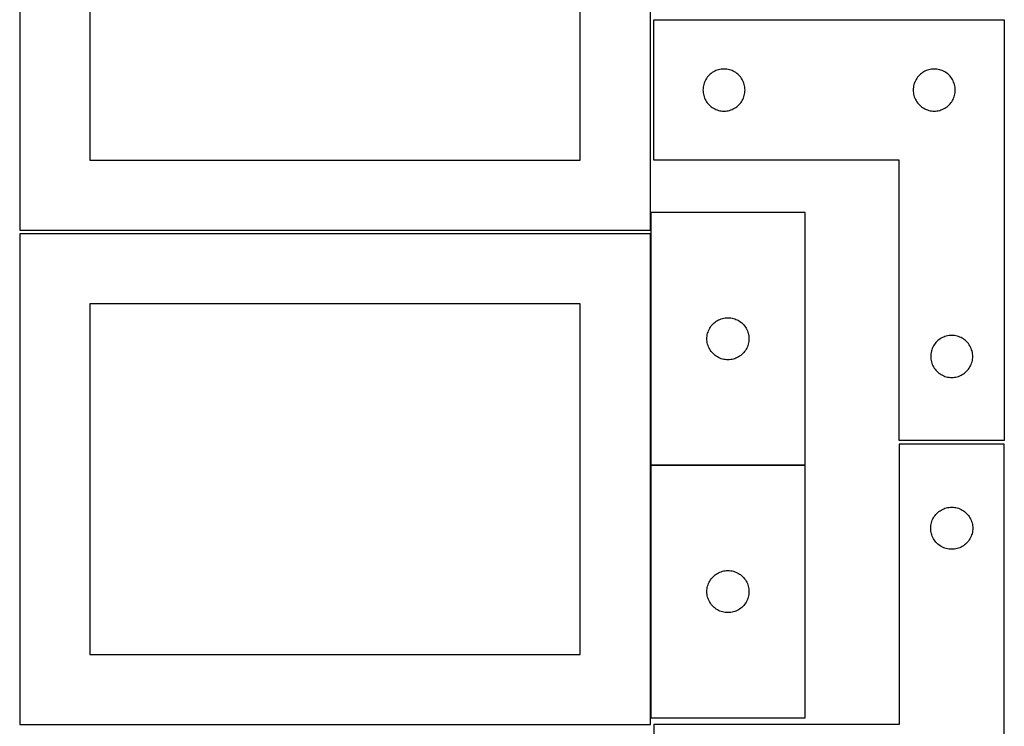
# Model space of a CAD drawing. Header units: millimetres. Extents: x 7 to 1243, y 7 to 2493.
# Tile 4 of 18: x 821 to 1243, y 429 to 731. Entities that reach past the tile are written whole.
import ezdxf

# ---------------------------------------------------------------- set-up
doc = ezdxf.new("R2010")
doc.units = ezdxf.units.MM
doc.layers.add('COMMON', color=5, linetype='CONTINUOUS', true_color=0x0000ff)
doc.layers.add('CUT', color=7, linetype='CONTINUOUS', true_color=0x000000)

msp = doc.modelspace()

# ---------------------------------------------------------------- linework, layer by layer
at = {"layer": 'COMMON'}
for p, q in [((1091.183738, 639.562929), (1091.183738, 540.646427)), ((1091.183738, 540.446426), (1091.183738, 432.446426)), ((1157.283739, 540.546427), (1091.283739, 540.546427))]:
    msp.add_line(p, q, dxfattribs=at)
at = {"layer": 'CUT'}
for p, q in [((821.083738, 851.083864), (821.083738, 641.083864)), ((1091.083738, 641.083864), (1091.083738, 851.083864)), ((851.083738, 821.083864), (851.083738, 671.083864)), ((1061.083738, 671.083864), (1061.083738, 821.083864)), ((1092.604731, 671.08387), (1092.604731, 731.08387)), ((1092.604731, 731.08387), (1242.604731, 731.08387)), ((1242.604731, 731.08387), (1242.604731, 551.08387)), ((1117.125879, 708.22405), (1116.670619, 707.850429)), ((1117.604599, 708.567097), (1117.125879, 708.22405)), ((1118.104731, 708.878099), (1117.604599, 708.567097)), ((1118.624133, 709.155725), (1118.104731, 708.878099)), ((1119.16058, 709.398786), (1118.624133, 709.155725)), ((1119.711776, 709.606241), (1119.16058, 709.398786)), ((1120.27536, 709.777203), (1119.711776, 709.606241)), ((1120.848918, 709.910938), (1120.27536, 709.777203)), ((1121.429996, 710.006874), (1120.848918, 709.910938)), ((1122.016103, 710.064601), (1121.429996, 710.006874)), ((1122.604731, 710.08387), (1122.016103, 710.064601)), ((1123.19336, 710.064601), (1122.604731, 710.08387)), ((1123.779467, 710.006874), (1123.19336, 710.064601)), ((1124.360544, 709.910938), (1123.779467, 710.006874)), ((1124.934103, 709.777203), (1124.360544, 709.910938)), ((1125.497687, 709.606241), (1124.934103, 709.777203)), ((1126.048882, 709.398786), (1125.497687, 709.606241)), ((1126.58533, 709.155725), (1126.048882, 709.398786)), ((1127.104731, 708.878099), (1126.58533, 709.155725)), ((1127.604863, 708.567097), (1127.104731, 708.878099)), ((1128.083584, 708.22405), (1127.604863, 708.567097)), ((1128.538844, 707.850429), (1128.083584, 708.22405)), ((1207.125879, 708.22405), (1206.670619, 707.850429)), ((1207.604599, 708.567097), (1207.125879, 708.22405)), ((1208.104731, 708.878099), (1207.604599, 708.567097)), ((1208.624133, 709.155725), (1208.104731, 708.878099)), ((1209.16058, 709.398786), (1208.624133, 709.155725)), ((1209.711776, 709.606241), (1209.16058, 709.398786)), ((1210.27536, 709.777203), (1209.711776, 709.606241)), ((1210.848918, 709.910938), (1210.27536, 709.777203)), ((1211.429996, 710.006874), (1210.848918, 709.910938)), ((1212.016103, 710.064601), (1211.429996, 710.006874)), ((1212.604731, 710.08387), (1212.016103, 710.064601)), ((1213.19336, 710.064601), (1212.604731, 710.08387)), ((1213.779467, 710.006874), (1213.19336, 710.064601)), ((1214.360544, 709.910938), (1213.779467, 710.006874)), ((1214.934103, 709.777203), (1214.360544, 709.910938)), ((1215.497687, 709.606241), (1214.934103, 709.777203)), ((1216.048882, 709.398786), (1215.497687, 709.606241)), ((1216.58533, 709.155725), (1216.048882, 709.398786)), ((1217.104731, 708.878099), (1216.58533, 709.155725)), ((1217.604863, 708.567097), (1217.104731, 708.878099)), ((1218.083584, 708.22405), (1217.604863, 708.567097)), ((1218.538844, 707.850429), (1218.083584, 708.22405)), ((1114.08236, 703.976826), (1113.911399, 703.413242)), ((1114.289816, 704.528021), (1114.08236, 703.976826)), ((1114.532877, 705.064469), (1114.289816, 704.528021)), ((1114.810503, 705.58387), (1114.532877, 705.064469)), ((1115.121505, 706.084002), (1114.810503, 705.58387)), ((1115.464551, 706.562723), (1115.121505, 706.084002)), ((1115.838173, 707.017983), (1115.464551, 706.562723)), ((1116.24077, 707.447831), (1115.838173, 707.017983)), ((1116.670619, 707.850429), (1116.24077, 707.447831)), ((1128.968692, 707.447831), (1128.538844, 707.850429)), ((1129.37129, 707.017983), (1128.968692, 707.447831)), ((1129.744911, 706.562723), (1129.37129, 707.017983)), ((1130.087958, 706.084002), (1129.744911, 706.562723)), ((1130.39896, 705.58387), (1130.087958, 706.084002)), ((1130.676586, 705.064469), (1130.39896, 705.58387)), ((1130.919647, 704.528021), (1130.676586, 705.064469)), ((1131.127103, 703.976826), (1130.919647, 704.528021)), ((1131.298064, 703.413242), (1131.127103, 703.976826)), ((1204.08236, 703.976826), (1203.911399, 703.413242)), ((1204.289816, 704.528021), (1204.08236, 703.976826)), ((1204.532877, 705.064469), (1204.289816, 704.528021)), ((1204.810503, 705.58387), (1204.532877, 705.064469)), ((1205.121505, 706.084002), (1204.810503, 705.58387)), ((1205.464551, 706.562723), (1205.121505, 706.084002)), ((1205.838173, 707.017983), (1205.464551, 706.562723)), ((1206.24077, 707.447831), (1205.838173, 707.017983)), ((1206.670619, 707.850429), (1206.24077, 707.447831)), ((1218.968692, 707.447831), (1218.538844, 707.850429)), ((1219.37129, 707.017983), (1218.968692, 707.447831)), ((1219.744911, 706.562723), (1219.37129, 707.017983)), ((1220.087958, 706.084002), (1219.744911, 706.562723)), ((1220.39896, 705.58387), (1220.087958, 706.084002)), ((1220.676586, 705.064469), (1220.39896, 705.58387)), ((1220.919647, 704.528021), (1220.676586, 705.064469)), ((1221.127103, 703.976826), (1220.919647, 704.528021)), ((1221.298064, 703.413242), (1221.127103, 703.976826)), ((1113.624001, 701.672498), (1113.604731, 701.08387)), ((1113.604731, 701.08387), (1113.624001, 700.495242)), ((1113.681728, 702.258606), (1113.624001, 701.672498)), ((1113.624001, 700.495242), (1113.681728, 699.909135)), ((1113.777664, 702.839683), (1113.681728, 702.258606)), ((1113.681728, 699.909135), (1113.777664, 699.328057)), ((1113.911399, 703.413242), (1113.777664, 702.839683)), ((1131.431799, 702.839683), (1131.298064, 703.413242)), ((1131.527735, 702.258606), (1131.431799, 702.839683)), ((1131.431799, 699.328057), (1131.527735, 699.909135)), ((1131.585462, 701.672498), (1131.527735, 702.258606)), ((1131.527735, 699.909135), (1131.585462, 700.495242)), ((1131.604731, 701.08387), (1131.585462, 701.672498)), ((1131.585462, 700.495242), (1131.604731, 701.08387)), ((1203.624001, 701.672498), (1203.604731, 701.08387)), ((1203.604731, 701.08387), (1203.624001, 700.495242)), ((1203.681728, 702.258606), (1203.624001, 701.672498)), ((1203.624001, 700.495242), (1203.681728, 699.909135)), ((1203.777664, 702.839683), (1203.681728, 702.258606)), ((1203.681728, 699.909135), (1203.777664, 699.328057)), ((1203.911399, 703.413242), (1203.777664, 702.839683)), ((1221.431799, 702.839683), (1221.298064, 703.413242)), ((1221.527735, 702.258606), (1221.431799, 702.839683)), ((1221.431799, 699.328057), (1221.527735, 699.909135)), ((1221.585462, 701.672498), (1221.527735, 702.258606)), ((1221.527735, 699.909135), (1221.585462, 700.495242)), ((1221.604731, 701.08387), (1221.585462, 701.672498)), ((1221.585462, 700.495242), (1221.604731, 701.08387)), ((1113.777664, 699.328057), (1113.911399, 698.754499)), ((1113.911399, 698.754499), (1114.08236, 698.190915)), ((1114.08236, 698.190915), (1114.289816, 697.639719)), ((1114.289816, 697.639719), (1114.532877, 697.103272)), ((1114.532877, 697.103272), (1114.810503, 696.58387)), ((1114.810503, 696.58387), (1115.121505, 696.083738)), ((1115.121505, 696.083738), (1115.464551, 695.605017)), ((1115.464551, 695.605017), (1115.838173, 695.149758)), ((1129.37129, 695.149758), (1129.744911, 695.605017)), ((1129.744911, 695.605017), (1130.087958, 696.083738)), ((1130.087958, 696.083738), (1130.39896, 696.58387)), ((1130.39896, 696.58387), (1130.676586, 697.103272)), ((1130.676586, 697.103272), (1130.919647, 697.639719)), ((1130.919647, 697.639719), (1131.127103, 698.190915)), ((1131.127103, 698.190915), (1131.298064, 698.754499)), ((1131.298064, 698.754499), (1131.431799, 699.328057)), ((1203.777664, 699.328057), (1203.911399, 698.754499)), ((1203.911399, 698.754499), (1204.08236, 698.190915)), ((1204.08236, 698.190915), (1204.289816, 697.639719)), ((1204.289816, 697.639719), (1204.532877, 697.103272)), ((1204.532877, 697.103272), (1204.810503, 696.58387)), ((1204.810503, 696.58387), (1205.121505, 696.083738)), ((1205.121505, 696.083738), (1205.464551, 695.605017)), ((1205.464551, 695.605017), (1205.838173, 695.149758)), ((1219.37129, 695.149758), (1219.744911, 695.605017)), ((1219.744911, 695.605017), (1220.087958, 696.083738)), ((1220.087958, 696.083738), (1220.39896, 696.58387)), ((1220.39896, 696.58387), (1220.676586, 697.103272)), ((1220.676586, 697.103272), (1220.919647, 697.639719)), ((1220.919647, 697.639719), (1221.127103, 698.190915)), ((1221.127103, 698.190915), (1221.298064, 698.754499)), ((1221.298064, 698.754499), (1221.431799, 699.328057)), ((1115.838173, 695.149758), (1116.24077, 694.719909)), ((1116.24077, 694.719909), (1116.670619, 694.317312)), ((1116.670619, 694.317312), (1117.125879, 693.94369)), ((1117.125879, 693.94369), (1117.604599, 693.600644)), ((1117.604599, 693.600644), (1118.104731, 693.289642)), ((1118.104731, 693.289642), (1118.624133, 693.012016)), ((1118.624133, 693.012016), (1119.16058, 692.768955)), ((1119.16058, 692.768955), (1119.711776, 692.561499)), ((1119.711776, 692.561499), (1120.27536, 692.390538)), ((1120.27536, 692.390538), (1120.848918, 692.256803)), ((1120.848918, 692.256803), (1121.429996, 692.160867)), ((1121.429996, 692.160867), (1122.016103, 692.10314)), ((1122.016103, 692.10314), (1122.604731, 692.08387)), ((1122.604731, 692.08387), (1123.19336, 692.10314)), ((1123.19336, 692.10314), (1123.779467, 692.160867)), ((1123.779467, 692.160867), (1124.360544, 692.256803)), ((1124.360544, 692.256803), (1124.934103, 692.390538)), ((1124.934103, 692.390538), (1125.497687, 692.561499)), ((1125.497687, 692.561499), (1126.048882, 692.768955)), ((1126.048882, 692.768955), (1126.58533, 693.012016)), ((1126.58533, 693.012016), (1127.104731, 693.289642)), ((1127.104731, 693.289642), (1127.604863, 693.600644)), ((1127.604863, 693.600644), (1128.083584, 693.94369)), ((1128.083584, 693.94369), (1128.538844, 694.317312)), ((1128.538844, 694.317312), (1128.968692, 694.719909)), ((1128.968692, 694.719909), (1129.37129, 695.149758)), ((1205.838173, 695.149758), (1206.24077, 694.719909)), ((1206.24077, 694.719909), (1206.670619, 694.317312)), ((1206.670619, 694.317312), (1207.125879, 693.94369)), ((1207.125879, 693.94369), (1207.604599, 693.600644)), ((1207.604599, 693.600644), (1208.104731, 693.289642)), ((1208.104731, 693.289642), (1208.624133, 693.012016)), ((1208.624133, 693.012016), (1209.16058, 692.768955)), ((1209.16058, 692.768955), (1209.711776, 692.561499)), ((1209.711776, 692.561499), (1210.27536, 692.390538)), ((1210.27536, 692.390538), (1210.848918, 692.256803)), ((1210.848918, 692.256803), (1211.429996, 692.160867)), ((1211.429996, 692.160867), (1212.016103, 692.10314)), ((1212.016103, 692.10314), (1212.604731, 692.08387)), ((1212.604731, 692.08387), (1213.19336, 692.10314)), ((1213.19336, 692.10314), (1213.779467, 692.160867)), ((1213.779467, 692.160867), (1214.360544, 692.256803)), ((1214.360544, 692.256803), (1214.934103, 692.390538)), ((1214.934103, 692.390538), (1215.497687, 692.561499)), ((1215.497687, 692.561499), (1216.048882, 692.768955)), ((1216.048882, 692.768955), (1216.58533, 693.012016)), ((1216.58533, 693.012016), (1217.104731, 693.289642)), ((1217.104731, 693.289642), (1217.604863, 693.600644)), ((1217.604863, 693.600644), (1218.083584, 693.94369)), ((1218.083584, 693.94369), (1218.538844, 694.317312)), ((1218.538844, 694.317312), (1218.968692, 694.719909)), ((1218.968692, 694.719909), (1219.37129, 695.149758)), ((851.083738, 671.083864), (1061.083738, 671.083864)), ((1197.604731, 671.08387), (1092.604731, 671.08387)), ((1197.604731, 551.08387), (1197.604731, 671.08387)), ((1157.283739, 648.646427), (1091.283739, 648.646427)), ((1091.283739, 648.646427), (1091.283739, 540.646427)), ((1157.283739, 540.646427), (1157.283739, 648.646427)), ((821.083738, 641.083864), (1091.083738, 641.083864)), ((1091.083738, 639.562929), (821.083738, 639.562929)), ((821.083738, 639.562929), (821.083738, 429.562929)), ((1091.083738, 429.562929), (1091.083738, 639.562929)), ((1061.083738, 609.562929), (851.083738, 609.562929)), ((851.083738, 609.562929), (851.083738, 459.562929)), ((1061.083738, 459.562929), (1061.083738, 609.562929)), ((1120.303141, 602.718281), (1120.839588, 602.961342)), ((1120.839588, 602.961342), (1121.390784, 603.168798)), ((1121.390784, 603.168798), (1121.954368, 603.339759)), ((1121.954368, 603.339759), (1122.527926, 603.473494)), ((1122.527926, 603.473494), (1123.109004, 603.56943)), ((1123.109004, 603.56943), (1123.695111, 603.627157)), ((1123.695111, 603.627157), (1124.283739, 603.646427)), ((1124.283739, 603.646427), (1124.872367, 603.627157)), ((1124.872367, 603.627157), (1125.458475, 603.56943)), ((1125.458475, 603.56943), (1126.039552, 603.473494)), ((1126.039552, 603.473494), (1126.613111, 603.339759)), ((1126.613111, 603.339759), (1127.176694, 603.168798)), ((1127.176694, 603.168798), (1127.72789, 602.961342)), ((1127.72789, 602.961342), (1128.264338, 602.718281)), ((1115.968824, 598.090577), (1116.211885, 598.627025)), ((1116.211885, 598.627025), (1116.489511, 599.146427)), ((1116.489511, 599.146427), (1116.800513, 599.646559)), ((1116.800513, 599.646559), (1117.143559, 600.125279)), ((1117.143559, 600.125279), (1117.517181, 600.580539)), ((1117.517181, 600.580539), (1117.919778, 601.010388)), ((1117.919778, 601.010388), (1118.349627, 601.412985)), ((1118.349627, 601.412985), (1118.804886, 601.786607)), ((1118.804886, 601.786607), (1119.283607, 602.129653)), ((1119.283607, 602.129653), (1119.783739, 602.440655)), ((1119.783739, 602.440655), (1120.303141, 602.718281)), ((1128.264338, 602.718281), (1128.783739, 602.440655)), ((1128.783739, 602.440655), (1129.283871, 602.129653)), ((1129.283871, 602.129653), (1129.762592, 601.786607)), ((1129.762592, 601.786607), (1130.217852, 601.412985)), ((1130.217852, 601.412985), (1130.6477, 601.010388)), ((1130.6477, 601.010388), (1131.050298, 600.580539)), ((1131.050298, 600.580539), (1131.423919, 600.125279)), ((1131.423919, 600.125279), (1131.766966, 599.646559)), ((1131.766966, 599.646559), (1132.077968, 599.146427)), ((1132.077968, 599.146427), (1132.355594, 598.627025)), ((1132.355594, 598.627025), (1132.598655, 598.090577)), ((1115.283739, 594.646427), (1115.303009, 595.235055)), ((1115.303009, 594.057798), (1115.283739, 594.646427)), ((1115.303009, 595.235055), (1115.360736, 595.821162)), ((1115.360736, 595.821162), (1115.456672, 596.402239)), ((1115.456672, 596.402239), (1115.590407, 596.975798)), ((1115.590407, 596.975798), (1115.761368, 597.539382)), ((1115.761368, 597.539382), (1115.968824, 598.090577)), ((1132.598655, 598.090577), (1132.80611, 597.539382)), ((1132.80611, 597.539382), (1132.977072, 596.975798)), ((1132.977072, 596.975798), (1133.110807, 596.402239)), ((1133.110807, 596.402239), (1133.206743, 595.821162)), ((1133.206743, 595.821162), (1133.26447, 595.235055)), ((1133.26447, 595.235055), (1133.283739, 594.646427)), ((1133.283739, 594.646427), (1133.26447, 594.057798)), ((1215.104599, 594.567097), (1214.625879, 594.22405)), ((1215.604731, 594.878099), (1215.104599, 594.567097)), ((1216.124133, 595.155725), (1215.604731, 594.878099)), ((1216.66058, 595.398786), (1216.124133, 595.155725)), ((1217.211776, 595.606241), (1216.66058, 595.398786)), ((1217.77536, 595.777203), (1217.211776, 595.606241)), ((1218.348918, 595.910938), (1217.77536, 595.777203)), ((1218.929996, 596.006874), (1218.348918, 595.910938)), ((1219.516103, 596.064601), (1218.929996, 596.006874)), ((1220.104731, 596.08387), (1219.516103, 596.064601)), ((1220.69336, 596.064601), (1220.104731, 596.08387)), ((1221.279467, 596.006874), (1220.69336, 596.064601)), ((1221.860544, 595.910938), (1221.279467, 596.006874)), ((1222.434103, 595.777203), (1221.860544, 595.910938)), ((1222.997687, 595.606241), (1222.434103, 595.777203)), ((1223.548882, 595.398786), (1222.997687, 595.606241)), ((1224.08533, 595.155725), (1223.548882, 595.398786)), ((1224.604731, 594.878099), (1224.08533, 595.155725)), ((1225.104863, 594.567097), (1224.604731, 594.878099)), ((1225.583584, 594.22405), (1225.104863, 594.567097)), ((1115.360736, 593.471691), (1115.303009, 594.057798)), ((1115.456672, 592.890614), (1115.360736, 593.471691)), ((1115.590407, 592.317055), (1115.456672, 592.890614)), ((1115.761368, 591.753471), (1115.590407, 592.317055)), ((1115.968824, 591.202276), (1115.761368, 591.753471)), ((1116.211885, 590.665828), (1115.968824, 591.202276)), ((1116.489511, 590.146427), (1116.211885, 590.665828)), ((1116.800513, 589.646294), (1116.489511, 590.146427)), ((1132.077968, 590.146427), (1131.766966, 589.646294)), ((1132.355594, 590.665828), (1132.077968, 590.146427)), ((1132.598655, 591.202276), (1132.355594, 590.665828)), ((1132.80611, 591.753471), (1132.598655, 591.202276)), ((1132.977072, 592.317055), (1132.80611, 591.753471)), ((1133.110807, 592.890614), (1132.977072, 592.317055)), ((1133.206743, 593.471691), (1133.110807, 592.890614)), ((1133.26447, 594.057798), (1133.206743, 593.471691)), ((1211.789816, 590.528021), (1211.58236, 589.976826)), ((1212.032877, 591.064469), (1211.789816, 590.528021)), ((1212.310503, 591.58387), (1212.032877, 591.064469)), ((1212.621505, 592.084002), (1212.310503, 591.58387)), ((1212.964551, 592.562723), (1212.621505, 592.084002)), ((1213.338173, 593.017983), (1212.964551, 592.562723)), ((1213.74077, 593.447831), (1213.338173, 593.017983)), ((1214.170619, 593.850429), (1213.74077, 593.447831)), ((1214.625879, 594.22405), (1214.170619, 593.850429)), ((1226.038844, 593.850429), (1225.583584, 594.22405)), ((1226.468692, 593.447831), (1226.038844, 593.850429)), ((1226.87129, 593.017983), (1226.468692, 593.447831)), ((1227.244911, 592.562723), (1226.87129, 593.017983)), ((1227.587958, 592.084002), (1227.244911, 592.562723)), ((1227.89896, 591.58387), (1227.587958, 592.084002)), ((1228.176586, 591.064469), (1227.89896, 591.58387)), ((1228.419647, 590.528021), (1228.176586, 591.064469)), ((1228.627103, 589.976826), (1228.419647, 590.528021)), ((1117.143559, 589.167574), (1116.800513, 589.646294)), ((1117.517181, 588.712314), (1117.143559, 589.167574)), ((1117.919778, 588.282465), (1117.517181, 588.712314)), ((1118.349627, 587.879868), (1117.919778, 588.282465)), ((1118.804886, 587.506246), (1118.349627, 587.879868)), ((1119.283607, 587.1632), (1118.804886, 587.506246)), ((1119.783739, 586.852198), (1119.283607, 587.1632)), ((1120.303141, 586.574572), (1119.783739, 586.852198)), ((1120.839588, 586.331511), (1120.303141, 586.574572)), ((1121.390784, 586.124055), (1120.839588, 586.331511)), ((1121.954368, 585.953094), (1121.390784, 586.124055)), ((1122.527926, 585.819359), (1121.954368, 585.953094)), ((1126.613111, 585.953094), (1126.039552, 585.819359)), ((1127.176694, 586.124055), (1126.613111, 585.953094)), ((1127.72789, 586.331511), (1127.176694, 586.124055)), ((1128.264338, 586.574572), (1127.72789, 586.331511)), ((1128.783739, 586.852198), (1128.264338, 586.574572)), ((1129.283871, 587.1632), (1128.783739, 586.852198)), ((1129.762592, 587.506246), (1129.283871, 587.1632)), ((1130.217852, 587.879868), (1129.762592, 587.506246)), ((1130.6477, 588.282465), (1130.217852, 587.879868)), ((1131.050298, 588.712314), (1130.6477, 588.282465)), ((1131.423919, 589.167574), (1131.050298, 588.712314)), ((1131.766966, 589.646294), (1131.423919, 589.167574)), ((1211.124001, 587.672498), (1211.104731, 587.08387)), ((1211.104731, 587.08387), (1211.124001, 586.495242)), ((1211.181728, 588.258606), (1211.124001, 587.672498)), ((1211.124001, 586.495242), (1211.181728, 585.909135)), ((1211.277664, 588.839683), (1211.181728, 588.258606)), ((1211.411399, 589.413242), (1211.277664, 588.839683)), ((1211.58236, 589.976826), (1211.411399, 589.413242)), ((1228.798064, 589.413242), (1228.627103, 589.976826)), ((1228.931799, 588.839683), (1228.798064, 589.413242)), ((1229.027735, 588.258606), (1228.931799, 588.839683)), ((1229.085462, 587.672498), (1229.027735, 588.258606)), ((1229.027735, 585.909135), (1229.085462, 586.495242)), ((1229.104731, 587.08387), (1229.085462, 587.672498)), ((1229.085462, 586.495242), (1229.104731, 587.08387)), ((1123.109004, 585.723423), (1122.527926, 585.819359)), ((1123.695111, 585.665696), (1123.109004, 585.723423)), ((1124.283739, 585.646427), (1123.695111, 585.665696)), ((1124.872367, 585.665696), (1124.283739, 585.646427)), ((1125.458475, 585.723423), (1124.872367, 585.665696)), ((1126.039552, 585.819359), (1125.458475, 585.723423)), ((1211.181728, 585.909135), (1211.277664, 585.328057)), ((1211.277664, 585.328057), (1211.411399, 584.754499)), ((1211.411399, 584.754499), (1211.58236, 584.190915)), ((1211.58236, 584.190915), (1211.789816, 583.639719)), ((1211.789816, 583.639719), (1212.032877, 583.103272)), ((1212.032877, 583.103272), (1212.310503, 582.58387)), ((1212.310503, 582.58387), (1212.621505, 582.083738)), ((1212.621505, 582.083738), (1212.964551, 581.605017)), ((1227.244911, 581.605017), (1227.587958, 582.083738)), ((1227.587958, 582.083738), (1227.89896, 582.58387)), ((1227.89896, 582.58387), (1228.176586, 583.103272)), ((1228.176586, 583.103272), (1228.419647, 583.639719)), ((1228.419647, 583.639719), (1228.627103, 584.190915)), ((1228.627103, 584.190915), (1228.798064, 584.754499)), ((1228.798064, 584.754499), (1228.931799, 585.328057)), ((1228.931799, 585.328057), (1229.027735, 585.909135)), ((1212.964551, 581.605017), (1213.338173, 581.149758)), ((1213.338173, 581.149758), (1213.74077, 580.719909)), ((1213.74077, 580.719909), (1214.170619, 580.317312)), ((1214.170619, 580.317312), (1214.625879, 579.94369)), ((1214.625879, 579.94369), (1215.104599, 579.600644)), ((1215.104599, 579.600644), (1215.604731, 579.289642)), ((1215.604731, 579.289642), (1216.124133, 579.012016)), ((1216.124133, 579.012016), (1216.66058, 578.768955)), ((1216.66058, 578.768955), (1217.211776, 578.561499)), ((1217.211776, 578.561499), (1217.77536, 578.390538)), ((1217.77536, 578.390538), (1218.348918, 578.256803)), ((1218.348918, 578.256803), (1218.929996, 578.160867)), ((1218.929996, 578.160867), (1219.516103, 578.10314)), ((1219.516103, 578.10314), (1220.104731, 578.08387)), ((1220.104731, 578.08387), (1220.69336, 578.10314)), ((1220.69336, 578.10314), (1221.279467, 578.160867)), ((1221.279467, 578.160867), (1221.860544, 578.256803)), ((1221.860544, 578.256803), (1222.434103, 578.390538)), ((1222.434103, 578.390538), (1222.997687, 578.561499)), ((1222.997687, 578.561499), (1223.548882, 578.768955)), ((1223.548882, 578.768955), (1224.08533, 579.012016)), ((1224.08533, 579.012016), (1224.604731, 579.289642)), ((1224.604731, 579.289642), (1225.104863, 579.600644)), ((1225.104863, 579.600644), (1225.583584, 579.94369)), ((1225.583584, 579.94369), (1226.038844, 580.317312)), ((1226.038844, 580.317312), (1226.468692, 580.719909)), ((1226.468692, 580.719909), (1226.87129, 581.149758)), ((1226.87129, 581.149758), (1227.244911, 581.605017)), ((1242.604731, 551.08387), (1197.604731, 551.08387)), ((1242.604737, 549.56293), (1197.604737, 549.56293)), ((1197.604737, 549.56293), (1197.604737, 429.56293)), ((1242.604737, 369.56293), (1242.604737, 549.56293)), ((1091.283739, 540.646427), (1157.283739, 540.646427)), ((1091.283739, 540.446426), (1091.283739, 432.446426)), ((1157.283739, 540.446426), (1091.283739, 540.446426)), ((1157.283739, 432.446426), (1157.283739, 540.446426)), ((1212.310508, 518.06293), (1212.62151, 518.563063)), ((1212.62151, 518.563063), (1212.964557, 519.041783)), ((1212.964557, 519.041783), (1213.338179, 519.497043)), ((1213.338179, 519.497043), (1213.740776, 519.926891)), ((1213.740776, 519.926891), (1214.170625, 520.329489)), ((1214.170625, 520.329489), (1214.625884, 520.70311)), ((1214.625884, 520.70311), (1215.104605, 521.046157)), ((1215.104605, 521.046157), (1215.604737, 521.357159)), ((1215.604737, 521.357159), (1216.124139, 521.634785)), ((1216.124139, 521.634785), (1216.660586, 521.877846)), ((1216.660586, 521.877846), (1217.211782, 522.085302)), ((1217.211782, 522.085302), (1217.775366, 522.256263)), ((1217.775366, 522.256263), (1218.348924, 522.389998)), ((1218.348924, 522.389998), (1218.930001, 522.485934)), ((1218.930001, 522.485934), (1219.516109, 522.543661)), ((1219.516109, 522.543661), (1220.104737, 522.56293)), ((1220.104737, 522.56293), (1220.693365, 522.543661)), ((1220.693365, 522.543661), (1221.279473, 522.485934)), ((1221.279473, 522.485934), (1221.86055, 522.389998)), ((1221.86055, 522.389998), (1222.434108, 522.256263)), ((1222.434108, 522.256263), (1222.997692, 522.085302)), ((1222.997692, 522.085302), (1223.548888, 521.877846)), ((1223.548888, 521.877846), (1224.085335, 521.634785)), ((1224.085335, 521.634785), (1224.604737, 521.357159)), ((1224.604737, 521.357159), (1225.104869, 521.046157)), ((1225.104869, 521.046157), (1225.58359, 520.70311)), ((1225.58359, 520.70311), (1226.038849, 520.329489)), ((1226.038849, 520.329489), (1226.468698, 519.926891)), ((1226.468698, 519.926891), (1226.871295, 519.497043)), ((1226.871295, 519.497043), (1227.244917, 519.041783)), ((1227.244917, 519.041783), (1227.587963, 518.563063)), ((1227.587963, 518.563063), (1227.898966, 518.06293)), ((1211.124007, 514.151559), (1211.181733, 514.737666)), ((1211.181733, 514.737666), (1211.277669, 515.318743)), ((1211.277669, 515.318743), (1211.411405, 515.892302)), ((1211.411405, 515.892302), (1211.582366, 516.455886)), ((1211.582366, 516.455886), (1211.789821, 517.007081)), ((1211.789821, 517.007081), (1212.032882, 517.543529)), ((1212.032882, 517.543529), (1212.310508, 518.06293)), ((1227.898966, 518.06293), (1228.176592, 517.543529)), ((1228.176592, 517.543529), (1228.419653, 517.007081)), ((1228.419653, 517.007081), (1228.627108, 516.455886)), ((1228.627108, 516.455886), (1228.798069, 515.892302)), ((1228.798069, 515.892302), (1228.931804, 515.318743)), ((1228.931804, 515.318743), (1229.027741, 514.737666)), ((1229.027741, 514.737666), (1229.085467, 514.151559)), ((1211.104737, 513.56293), (1211.124007, 514.151559)), ((1211.124007, 512.974302), (1211.104737, 513.56293)), ((1211.181733, 512.388195), (1211.124007, 512.974302)), ((1211.277669, 511.807118), (1211.181733, 512.388195)), ((1211.411405, 511.233559), (1211.277669, 511.807118)), ((1211.582366, 510.669975), (1211.411405, 511.233559)), ((1211.789821, 510.11878), (1211.582366, 510.669975)), ((1212.032882, 509.582332), (1211.789821, 510.11878)), ((1228.419653, 510.11878), (1228.176592, 509.582332)), ((1228.627108, 510.669975), (1228.419653, 510.11878)), ((1228.798069, 511.233559), (1228.627108, 510.669975)), ((1228.931804, 511.807118), (1228.798069, 511.233559)), ((1229.027741, 512.388195), (1228.931804, 511.807118)), ((1229.085467, 512.974302), (1229.027741, 512.388195)), ((1229.085467, 514.151559), (1229.104737, 513.56293)), ((1229.104737, 513.56293), (1229.085467, 512.974302)), ((1212.310508, 509.06293), (1212.032882, 509.582332)), ((1212.62151, 508.562798), (1212.310508, 509.06293)), ((1212.964557, 508.084078), (1212.62151, 508.562798)), ((1213.338179, 507.628818), (1212.964557, 508.084078)), ((1213.740776, 507.198969), (1213.338179, 507.628818)), ((1214.170625, 506.796372), (1213.740776, 507.198969)), ((1214.625884, 506.42275), (1214.170625, 506.796372)), ((1215.104605, 506.079704), (1214.625884, 506.42275)), ((1215.604737, 505.768702), (1215.104605, 506.079704)), ((1225.104869, 506.079704), (1224.604737, 505.768702)), ((1225.58359, 506.42275), (1225.104869, 506.079704)), ((1226.038849, 506.796372), (1225.58359, 506.42275)), ((1226.468698, 507.198969), (1226.038849, 506.796372)), ((1226.871295, 507.628818), (1226.468698, 507.198969)), ((1227.244917, 508.084078), (1226.871295, 507.628818)), ((1227.587963, 508.562798), (1227.244917, 508.084078)), ((1227.898966, 509.06293), (1227.587963, 508.562798)), ((1228.176592, 509.582332), (1227.898966, 509.06293)), ((1216.124139, 505.491076), (1215.604737, 505.768702)), ((1216.660586, 505.248015), (1216.124139, 505.491076)), ((1217.211782, 505.040559), (1216.660586, 505.248015)), ((1217.775366, 504.869598), (1217.211782, 505.040559)), ((1218.348924, 504.735863), (1217.775366, 504.869598)), ((1218.930001, 504.639927), (1218.348924, 504.735863)), ((1219.516109, 504.5822), (1218.930001, 504.639927)), ((1220.104737, 504.56293), (1219.516109, 504.5822)), ((1220.693365, 504.5822), (1220.104737, 504.56293)), ((1221.279473, 504.639927), (1220.693365, 504.5822)), ((1221.86055, 504.735863), (1221.279473, 504.639927)), ((1222.434108, 504.869598), (1221.86055, 504.735863)), ((1222.997692, 505.040559), (1222.434108, 504.869598)), ((1223.548888, 505.248015), (1222.997692, 505.040559)), ((1224.085335, 505.491076), (1223.548888, 505.248015)), ((1224.604737, 505.768702), (1224.085335, 505.491076)), ((1117.919778, 492.810387), (1118.349627, 493.212984)), ((1118.349627, 493.212984), (1118.804886, 493.586606)), ((1118.804886, 493.586606), (1119.283607, 493.929652)), ((1119.283607, 493.929652), (1119.783739, 494.240654)), ((1119.783739, 494.240654), (1120.303141, 494.51828)), ((1120.303141, 494.51828), (1120.839588, 494.761341)), ((1120.839588, 494.761341), (1121.390784, 494.968797)), ((1121.390784, 494.968797), (1121.954368, 495.139758)), ((1121.954368, 495.139758), (1122.527926, 495.273493)), ((1122.527926, 495.273493), (1123.109004, 495.369429)), ((1123.109004, 495.369429), (1123.695111, 495.427156)), ((1123.695111, 495.427156), (1124.283739, 495.446426)), ((1124.283739, 495.446426), (1124.872367, 495.427156)), ((1124.872367, 495.427156), (1125.458475, 495.369429)), ((1125.458475, 495.369429), (1126.039552, 495.273493)), ((1126.039552, 495.273493), (1126.613111, 495.139758)), ((1126.613111, 495.139758), (1127.176694, 494.968797)), ((1127.176694, 494.968797), (1127.72789, 494.761341)), ((1127.72789, 494.761341), (1128.264338, 494.51828)), ((1128.264338, 494.51828), (1128.783739, 494.240654)), ((1128.783739, 494.240654), (1129.283871, 493.929652)), ((1129.283871, 493.929652), (1129.762592, 493.586606)), ((1129.762592, 493.586606), (1130.217852, 493.212984)), ((1130.217852, 493.212984), (1130.6477, 492.810387)), ((1115.590407, 488.775797), (1115.761368, 489.339381)), ((1115.761368, 489.339381), (1115.968824, 489.890576)), ((1115.968824, 489.890576), (1116.211885, 490.427024)), ((1116.211885, 490.427024), (1116.489511, 490.946426)), ((1116.489511, 490.946426), (1116.800513, 491.446558)), ((1116.800513, 491.446558), (1117.143559, 491.925278)), ((1117.143559, 491.925278), (1117.517181, 492.380538)), ((1117.517181, 492.380538), (1117.919778, 492.810387)), ((1130.6477, 492.810387), (1131.050298, 492.380538)), ((1131.050298, 492.380538), (1131.423919, 491.925278)), ((1131.423919, 491.925278), (1131.766966, 491.446558)), ((1131.766966, 491.446558), (1132.077968, 490.946426)), ((1132.077968, 490.946426), (1132.355594, 490.427024)), ((1132.355594, 490.427024), (1132.598655, 489.890576)), ((1132.598655, 489.890576), (1132.80611, 489.339381)), ((1132.80611, 489.339381), (1132.977072, 488.775797)), ((1115.283739, 486.446426), (1115.303009, 487.035054)), ((1115.303009, 485.857797), (1115.283739, 486.446426)), ((1115.303009, 487.035054), (1115.360736, 487.621161)), ((1115.360736, 485.27169), (1115.303009, 485.857797)), ((1115.360736, 487.621161), (1115.456672, 488.202238)), ((1115.456672, 484.690613), (1115.360736, 485.27169)), ((1115.456672, 488.202238), (1115.590407, 488.775797)), ((1132.977072, 488.775797), (1133.110807, 488.202238)), ((1133.110807, 488.202238), (1133.206743, 487.621161)), ((1133.206743, 485.27169), (1133.110807, 484.690613)), ((1133.206743, 487.621161), (1133.26447, 487.035054)), ((1133.26447, 485.857797), (1133.206743, 485.27169)), ((1133.26447, 487.035054), (1133.283739, 486.446426)), ((1133.283739, 486.446426), (1133.26447, 485.857797)), ((1115.590407, 484.117054), (1115.456672, 484.690613)), ((1115.761368, 483.55347), (1115.590407, 484.117054)), ((1115.968824, 483.002275), (1115.761368, 483.55347)), ((1116.211885, 482.465827), (1115.968824, 483.002275)), ((1116.489511, 481.946426), (1116.211885, 482.465827)), ((1116.800513, 481.446293), (1116.489511, 481.946426)), ((1117.143559, 480.967573), (1116.800513, 481.446293)), ((1117.517181, 480.512313), (1117.143559, 480.967573)), ((1131.423919, 480.967573), (1131.050298, 480.512313)), ((1131.766966, 481.446293), (1131.423919, 480.967573)), ((1132.077968, 481.946426), (1131.766966, 481.446293)), ((1132.355594, 482.465827), (1132.077968, 481.946426)), ((1132.598655, 483.002275), (1132.355594, 482.465827)), ((1132.80611, 483.55347), (1132.598655, 483.002275)), ((1132.977072, 484.117054), (1132.80611, 483.55347)), ((1133.110807, 484.690613), (1132.977072, 484.117054)), ((1117.919778, 480.082464), (1117.517181, 480.512313)), ((1118.349627, 479.679867), (1117.919778, 480.082464)), ((1118.804886, 479.306245), (1118.349627, 479.679867)), ((1119.283607, 478.963199), (1118.804886, 479.306245)), ((1119.783739, 478.652197), (1119.283607, 478.963199)), ((1120.303141, 478.374571), (1119.783739, 478.652197)), ((1120.839588, 478.13151), (1120.303141, 478.374571)), ((1121.390784, 477.924054), (1120.839588, 478.13151)), ((1121.954368, 477.753093), (1121.390784, 477.924054)), ((1122.527926, 477.619358), (1121.954368, 477.753093)), ((1123.109004, 477.523422), (1122.527926, 477.619358)), ((1123.695111, 477.465695), (1123.109004, 477.523422)), ((1124.283739, 477.446426), (1123.695111, 477.465695)), ((1124.872367, 477.465695), (1124.283739, 477.446426)), ((1125.458475, 477.523422), (1124.872367, 477.465695)), ((1126.039552, 477.619358), (1125.458475, 477.523422)), ((1126.613111, 477.753093), (1126.039552, 477.619358)), ((1127.176694, 477.924054), (1126.613111, 477.753093)), ((1127.72789, 478.13151), (1127.176694, 477.924054)), ((1128.264338, 478.374571), (1127.72789, 478.13151)), ((1128.783739, 478.652197), (1128.264338, 478.374571)), ((1129.283871, 478.963199), (1128.783739, 478.652197)), ((1129.762592, 479.306245), (1129.283871, 478.963199)), ((1130.217852, 479.679867), (1129.762592, 479.306245)), ((1130.6477, 480.082464), (1130.217852, 479.679867)), ((1131.050298, 480.512313), (1130.6477, 480.082464)), ((851.083738, 459.562929), (1061.083738, 459.562929)), ((1091.283739, 432.446426), (1157.283739, 432.446426)), ((821.083738, 429.562929), (1091.083738, 429.562929)), ((1197.604737, 429.56293), (1092.604737, 429.56293)), ((1092.604737, 429.56293), (1092.604737, 369.56293))]:
    msp.add_line(p, q, dxfattribs=at)

doc.saveas('drawing.dxf')
